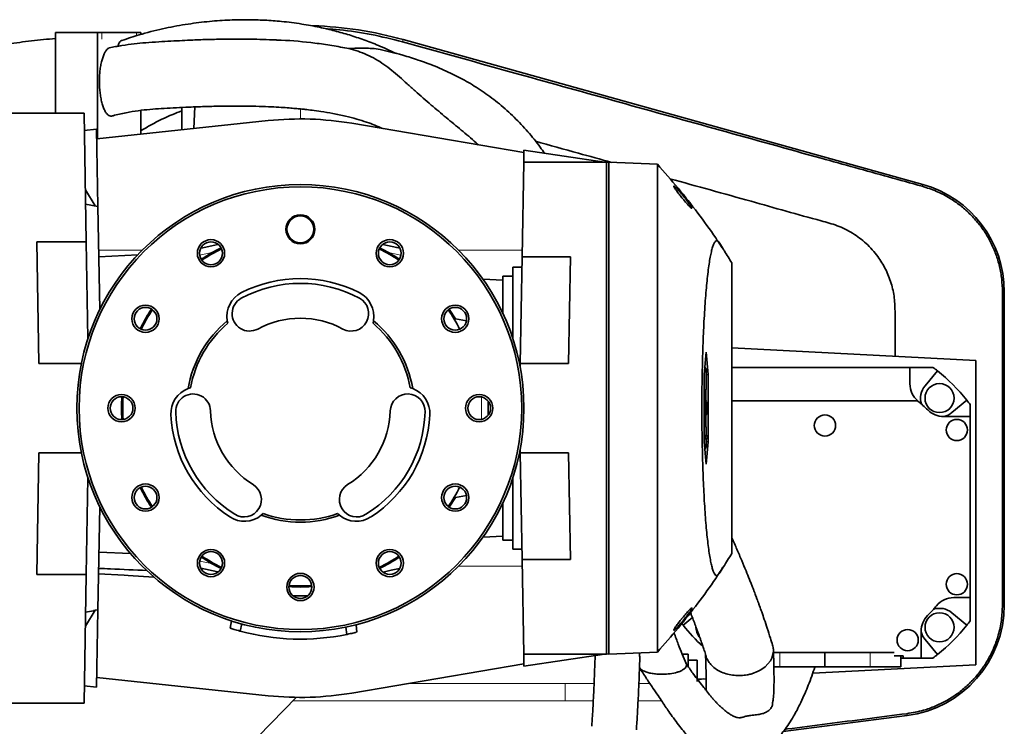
# Model space of a CAD drawing. Header units: millimetres. Extents: x 0 to 11920, y 0 to 8400.
# Tile 37 of 56: x 6968 to 7409, y 3755 to 4071. Entities that reach past the tile are written whole.
import ezdxf

# ---------------------------------------------------------------- set-up
doc = ezdxf.new("R2010")
doc.units = ezdxf.units.MM
doc.header["$LTSCALE"] = 20

msp = doc.modelspace()

# ---------------------------------------------------------------- linework, layer by layer
at = {"color": 7, "linetype": 'Continuous', "lineweight": 35}
for p, q in [((6984.17, 4065.37), (7002.96, 4065.37)), ((6984.17, 4029.37), (6984.17, 4065.37)), ((7005.01, 4065.37), (7002.96, 4065.37)), ((7002.96, 4017.9), (7002.96, 4065.37)), ((7005.01, 4065.37), (7020.4, 4065.37)), ((7022.46, 4065.37), (7020.4, 4065.37)), ((7022.46, 4065.37), (7022.46, 4064.55)), ((7372.18, 3997.46), (7139.73, 4062.24)), ((7022.46, 4030.56), (7022.46, 4019.96)), ((7040.79, 4031.9), (7040.79, 4021.89)), ((7046.06, 4022.45), (7046.57, 4032.13)), ((6959.79, 4029.37), (6996.99, 4029.37)), ((6996.99, 4029.37), (6997.99, 3971.75)), ((7079.37, 4025.97), (7002.69, 4017.87)), ((6997.12, 4021.63), (7002.61, 4022.13)), ((7002.61, 4022.13), (7003.22, 3987.65)), ((7193.79, 4011.68), (7116.83, 4024.78)), ((7172.45, 4015.9), (7173.3, 4015.17)), ((7193.71, 4007.37), (7193.8, 4012.71)), ((7193.8, 4012.71), (7229.79, 4007.37)), ((7192.97, 3965.06), (7193.71, 4007.37)), ((7230.79, 4007.37), (7193.71, 4007.37)), ((7230.79, 3787.37), (7230.79, 4007.37)), ((7231.79, 4007.34), (7230.79, 4007.28)), ((7253.5, 4006.58), (7231.79, 4007.34)), ((7231.79, 3787.41), (7231.79, 4007.34)), ((7002.05, 3987.86), (6997.59, 3995.1)), ((7003.22, 3987.65), (6997.7, 3988.62)), ((7003.22, 3987.65), (7004.02, 3941.43)), ((6975.84, 3971.75), (6997.99, 3971.75)), ((6976.79, 3917.37), (6975.84, 3971.75)), ((6998.75, 3928.47), (6997.99, 3971.75)), ((7056.93, 3970.58), (7049.34, 3968.95)), ((7021.07, 3966.01), (7003.61, 3965.1)), ((7192.97, 3965.06), (7192.14, 3917.37)), ((7214.62, 3965.06), (7192.97, 3965.06)), ((7214.62, 3965.06), (7213.79, 3917.37)), ((7192.89, 3960.37), (7188.79, 3960.37)), ((7188.79, 3928.6), (7188.79, 3960.37)), ((7286.79, 3962.37), (7286.79, 3832.37)), ((7188.79, 3956.37), (7184.29, 3956.37)), ((7184.29, 3939.91), (7184.29, 3956.37)), ((7184.29, 3954.56), (7175.5, 3955.02)), ((7408.69, 3809.33), (7408.69, 3949.4)), ((7163.13, 3937.28), (7160.38, 3941.71)), ((7061.29, 3935.37), (7061.06, 3936.48)), ((7126.53, 3936.48), (7126.3, 3935.37)), ((7163.13, 3937.28), (7168.08, 3936.41)), ((7275.3, 3922.37), (7274.43, 3912.37)), ((7276.17, 3912.37), (7275.3, 3922.37)), ((7286.79, 3924.34), (7395.95, 3918.62)), ((6995.81, 3917.37), (6976.79, 3917.37)), ((7192.11, 3915.63), (7192.14, 3917.37)), ((7192.14, 3917.37), (7213.79, 3917.37)), ((7274.88, 3915.19), (7274.78, 3916.37)), ((7395.95, 3918.62), (7395.95, 3782.62)), ((7274.43, 3912.37), (7274.43, 3882.37)), ((7275.37, 3915.01), (7274.68, 3915.26)), ((7275.26, 3915.01), (7274.68, 3915.21)), ((7275.37, 3915.01), (7275.26, 3915.01)), ((7275.26, 3915.01), (7275.26, 3905.74)), ((7275.37, 3905.74), (7275.37, 3915.01)), ((7275.37, 3912.25), (7276.17, 3912.37)), ((7276.17, 3882.37), (7276.17, 3912.37)), ((7286.79, 3915.62), (7366.45, 3915.62)), ((7366.45, 3915.62), (7366.45, 3908.24)), ((7376.79, 3915.62), (7366.45, 3915.62)), ((7378.83, 3914.04), (7373.21, 3907.34)), ((7043.56, 3906.17), (7044.64, 3906.52)), ((7142.95, 3906.52), (7144.03, 3906.17)), ((7275.26, 3905.74), (7274.43, 3905.45)), ((7275.37, 3905.74), (7274.43, 3905.38)), ((7275.14, 3900.64), (7275.14, 3905.65)), ((7275.26, 3905.74), (7275.37, 3905.74)), ((7177.79, 3900.54), (7177.79, 3894.21)), ((7274.95, 3900.05), (7274.43, 3900.24)), ((7274.83, 3900.05), (7274.43, 3900.19)), ((7274.83, 3900.05), (7274.95, 3900.05)), ((7274.83, 3895.58), (7274.83, 3900.05)), ((7274.95, 3900.05), (7274.95, 3896.38)), ((7275.23, 3899.53), (7274.95, 3899.61)), ((7275.48, 3900.51), (7275.5, 3900.47)), ((7369.99, 3900.62), (7286.79, 3900.62)), ((7385.18, 3895.37), (7391.88, 3900.99)), ((7393.45, 3893.62), (7393.45, 3898.95)), ((7177.89, 3897.07), (7177.79, 3897.07)), ((7177.89, 3894.59), (7177.79, 3894.59)), ((7274.83, 3895.58), (7274.43, 3895.46)), ((7275.31, 3894.75), (7274.43, 3894.38)), ((7274.56, 3894.18), (7274.56, 3894.43)), ((7275.31, 3894.75), (7274.83, 3895.58)), ((7275.16, 3897.72), (7274.95, 3897.72)), ((7274.95, 3896.38), (7275.23, 3895.87)), ((7275.14, 3889.09), (7275.14, 3894.41)), ((7275.72, 3897.43), (7275.26, 3897.43)), ((7275.32, 3895.76), (7275.31, 3894.75)), ((7275.57, 3895.74), (7275.32, 3895.82)), ((7275.59, 3894.59), (7275.57, 3895.74)), ((7275.37, 3889.01), (7274.43, 3889.36)), ((7381.52, 3893.62), (7393.45, 3893.62)), ((7393.45, 3893.62), (7393.45, 3812.62)), ((7275.26, 3889.01), (7274.43, 3889.3)), ((7275.26, 3885.01), (7274.43, 3885.3)), ((7274.91, 3885.01), (7274.43, 3885.18)), ((7274.91, 3885.01), (7274.91, 3883.74)), ((7275.26, 3885.01), (7274.91, 3885.01)), ((7275.26, 3889.01), (7275.26, 3885.01)), ((7275.37, 3889.01), (7275.26, 3889.01)), ((7275.37, 3885.01), (7275.37, 3889.01)), ((7275.72, 3885.01), (7275.37, 3885.14)), ((7275.72, 3885.01), (7275.37, 3885.01)), ((7275.72, 3883.74), (7275.72, 3885.01)), ((7274.91, 3883.74), (7274.43, 3883.57)), ((7275.26, 3883.74), (7274.43, 3883.45)), ((7274.43, 3882.37), (7275.3, 3872.37)), ((7274.91, 3883.74), (7275.26, 3883.74)), ((7275.26, 3883.74), (7275.26, 3879.74)), ((7275.3, 3872.37), (7276.17, 3882.37)), ((7275.37, 3883.74), (7275.72, 3883.74)), ((7275.37, 3879.74), (7275.37, 3883.74)), ((7275.72, 3883.74), (7275.37, 3883.61)), ((7275.37, 3882.49), (7276.17, 3882.37)), ((6975.84, 3823), (6976.79, 3877.37)), ((6976.79, 3877.37), (6995.81, 3877.37)), ((7192.14, 3877.37), (7192.11, 3879.11)), ((7213.79, 3877.37), (7192.14, 3877.37)), ((7192.97, 3829.68), (7192.14, 3877.37)), ((7213.79, 3877.37), (7214.62, 3829.68)), ((7275.26, 3879.74), (7274.68, 3879.53)), ((7275.37, 3879.74), (7274.68, 3879.48)), ((7274.78, 3878.37), (7274.88, 3879.55)), ((7275.26, 3879.74), (7275.37, 3879.74)), ((6997.99, 3823), (6998.75, 3866.28)), ((7188.79, 3834.37), (7188.79, 3866.15)), ((7160.38, 3853.04), (7163.13, 3857.46)), ((7168.08, 3858.34), (7163.13, 3857.46)), ((7184.29, 3838.37), (7184.29, 3854.83)), ((7004.02, 3853.31), (7003.22, 3807.18)), ((7077.14, 3850.23), (7076.29, 3849.47)), ((7111.29, 3849.47), (7110.44, 3850.23)), ((7175.5, 3839.73), (7184.29, 3840.19)), ((7184.29, 3838.37), (7188.79, 3838.37)), ((7003.67, 3832.99), (7017.86, 3832.41)), ((7188.79, 3834.37), (7192.89, 3834.37)), ((7192.97, 3829.68), (7214.62, 3829.68)), ((7193.71, 3787.37), (7192.97, 3829.68)), ((7049.23, 3825.82), (7056.9, 3824.17)), ((6997.99, 3823), (6975.84, 3823)), ((6997.99, 3823), (6996.99, 3765.37)), ((7016.79, 3822.45), (7016.79, 3822.51)), ((7016.79, 3822.45), (7028.24, 3821.85)), ((7096.95, 3813.37), (7090.63, 3813.37)), ((7393.45, 3812.62), (7386.08, 3812.62)), ((7393.45, 3802.28), (7393.45, 3812.62)), ((7001.97, 3806.96), (6997.59, 3799.84)), ((6997.7, 3806.12), (7001.29, 3806.75)), ((7001.29, 3806.81), (7001.29, 3806.75)), ((7003.22, 3807.18), (7002.09, 3806.98)), ((7003.22, 3807.18), (7002.61, 3772.61)), ((7391.88, 3800.24), (7385.18, 3805.86)), ((7063.03, 3802.22), (7062.4, 3798.95)), ((7269.15, 3803.7), (7265.02, 3800.24)), ((7066.9, 3797.63), (7067.53, 3800.88)), ((7114.54, 3796.17), (7114.1, 3799.46)), ((7119.11, 3797.2), (7118.67, 3800.51)), ((7371.45, 3797.55), (7371.45, 3785.62)), ((7373.21, 3793.89), (7378.83, 3787.19)), ((7253.5, 3788.16), (7231.79, 3787.41)), ((7304.62, 3785.49), (7305.38, 3788.7)), ((7308.23, 3788.12), (7305.34, 3788.12)), ((7328.45, 3788.12), (7308.23, 3788.12)), ((7328.45, 3781.62), (7328.45, 3788.12)), ((7348.67, 3788.12), (7328.45, 3788.12)), ((7359.47, 3788.12), (7348.67, 3788.12)), ((7230.79, 3787.37), (7193.71, 3787.37)), ((7193.8, 3782.03), (7193.71, 3787.37)), ((7229.79, 3787.37), (7193.8, 3782.03)), ((7231.79, 3787.41), (7230.79, 3787.47)), ((7264.64, 3787.37), (7267.29, 3787.37)), ((7267.29, 3781.8), (7267.29, 3787.37)), ((7271.29, 3784.62), (7267.29, 3784.62)), ((7271.29, 3784.62), (7271.29, 3775.12)), ((7301.71, 3781.71), (7304.03, 3784.39)), ((7304.03, 3784.39), (7304.62, 3785.49)), ((7359.47, 3786.62), (7363.49, 3786.62)), ((7362.45, 3781.62), (7362.45, 3786.62)), ((7363.49, 3785.62), (7362.45, 3785.62)), ((7363.47, 3786.41), (7363.47, 3786.62)), ((7363.47, 3786.41), (7363.49, 3785.62)), ((7363.49, 3785.62), (7363.49, 3786.62)), ((7371.45, 3785.62), (7363.49, 3785.62)), ((7371.45, 3785.62), (7376.79, 3785.62)), ((7116.83, 3769.96), (7193.79, 3783.06)), ((7295.72, 3778.57), (7298.6, 3779.68)), ((7298.6, 3779.68), (7299.75, 3780.31)), ((7299.75, 3780.31), (7301.71, 3781.71)), ((7308.23, 3781.62), (7305.52, 3781.62)), ((7328.45, 3781.62), (7308.23, 3781.62)), ((7395.95, 3782.62), (7322.97, 3778.79)), ((7348.67, 3781.62), (7328.45, 3781.62)), ((7362.45, 3781.62), (7348.67, 3781.62)), ((7002.69, 3776.88), (7079.37, 3768.77)), ((7275.31, 3776.29), (7271.29, 3776.08)), ((7274.31, 3776.24), (7271.29, 3775.85)), ((7002.61, 3772.61), (6997.12, 3773.11)), ((7091.99, 3768.03), (6965.29, 3638.38)), ((6959.79, 3765.37), (6996.99, 3765.37)), ((7309.73, 3752.69), (7365.18, 3759.85))]:
    msp.add_line(p, q, dxfattribs=at)
at = {"color": 8, "linetype": 'Continuous', "lineweight": 18}
for p, q in [((7005.01, 4065.37), (7005.01, 4062.37)), ((7020.4, 4063.94), (7020.4, 4065.37)), ((7139.73, 4062.24), (7139.46, 4061.25)), ((7093.79, 4026.73), (7093.79, 4031.22)), ((7372.18, 3997.46), (7371.95, 3996.62)), ((7023.08, 3968.08), (7003.56, 3968.08)), ((7054.8, 3967.09), (7048.84, 3965.81)), ((7193.03, 3968.08), (7164.5, 3968.08)), ((7408.69, 3949.4), (7407.86, 3949.4)), ((7174.79, 3902.37), (7174.79, 3892.37)), ((7048.86, 3828.93), (7054.76, 3827.67)), ((7193.03, 3826.66), (7164.5, 3826.66)), ((7408.69, 3809.33), (7407.87, 3809.33)), ((7308.23, 3781.62), (7308.23, 3788.12)), ((7348.67, 3781.62), (7348.67, 3788.12)), ((7363.49, 3786.41), (7363.47, 3786.41)), ((7141.79, 3774.21), (7212.29, 3774.21)), ((7212.29, 3774.21), (7225.18, 3774.21)), ((7245.21, 3774.21), (7250.13, 3774.21)), ((7212.29, 3766.53), (7090.52, 3766.53)), ((7212.29, 3766.53), (7224.82, 3766.53)), ((7244.85, 3766.53), (7255.3, 3766.53)), ((7365.18, 3759.85), (7365.07, 3760.71))]:
    msp.add_line(p, q, dxfattribs=at)
at = {"color": 7, "linetype": 'Continuous', "lineweight": 35, "flags": 128}
for points in [[(7138.31, 3968.9), (7136.92, 3969.19), (7130.64, 3970.54)], [(7275.48, 3900.51), (7274.98, 3900.7), (7274.48, 3900.88)], [(7138.16, 3825.65), (7134.47, 3824.86), (7130.75, 3824.06)], [(7016.79, 3822.51), (7015.03, 3822.61), (7003.5, 3823.21)], [(7088.73, 3818.03), (7093.79, 3817.87), (7098.85, 3818.03)]]:
    msp.add_lwpolyline(points, dxfattribs=at)
at = {"color": 8, "linetype": 'Continuous', "lineweight": 18, "flags": 128}
msp.add_lwpolyline([(7138.77, 3965.76), (7135.1, 3966.55), (7133.23, 3966.95)], dxfattribs=at)
at = {"color": 7, "linetype": 'Continuous', "lineweight": 35}
for centre, radius in [((7093.79, 3897.37), 100), ((7093.79, 3897.37), 99), ((7093.79, 3977.37), 6.5), ((7093.79, 3977.37), 6), ((7053.79, 3966.65), 6.1), ((7053.79, 3966.65), 5.1), ((7133.79, 3966.65), 6.1), ((7133.79, 3966.65), 5.1), ((7024.51, 3937.37), 6.1), ((7024.51, 3937.37), 5.1), ((7163.07, 3937.37), 6.1), ((7163.07, 3937.37), 5.1), ((7379.72, 3901.88), 6.5), ((7013.79, 3897.37), 6.1), ((7173.79, 3897.37), 6.1), ((7013.79, 3897.37), 5.1), ((7173.79, 3897.37), 5.1), ((7328.45, 3889.62), 4.75), ((7387.45, 3887.62), 4.75), ((7024.51, 3857.37), 6.1), ((7163.07, 3857.37), 6.1), ((7024.51, 3857.37), 5.1), ((7163.07, 3857.37), 5.1), ((7053.79, 3828.09), 6.1), ((7053.79, 3828.09), 5.1), ((7133.79, 3828.09), 6.1), ((7133.79, 3828.09), 5.1), ((7093.79, 3817.37), 6.1), ((7387.45, 3818.62), 4.75), ((7093.79, 3817.37), 5.1), ((7379.72, 3799.35), 6.5), ((7365.45, 3793.62), 4.75)]:
    msp.add_circle(centre, radius, dxfattribs=at)
for centre, radius, start, end in [((7093.79, 3897.37), 171.15, 74.4296, 88.0839), ((7358.79, 3949.4), 49.9, 0, 74.4296), ((7093.79, 3897.37), 80, 116.3468, 123.6532), ((7093.79, 3897.37), 79.5, 116.3229, 123.647), ((7093.79, 3897.37), 79.5, 56.353, 63.6771), ((7093.79, 3897.37), 80, 56.3468, 63.6532), ((7093.79, 3897.37), 55.81, 61.7211, 118.2789), ((7093.79, 3897.37), 58, 63, 117), ((7072.91, 3938.36), 12, 117, 189.0084), ((7114.67, 3938.36), 12, 350.9916, 63), ((7071.05, 3939.65), 7.8, 118.2789, 298.2789), ((7116.54, 3939.65), 7.8, 241.7211, 61.7211), ((7093.79, 3897.37), 80, 146.3468, 153.6532), ((7093.79, 3897.37), 79.5, 146.353, 153.647), ((7093.79, 3897.37), 79.5, 26.353, 33.6484), ((7093.79, 3897.37), 51, 129.9317, 170.0683), ((7093.79, 3897.37), 50, 130.548, 169.452), ((7093.79, 3897.37), 40.21, 61.7211, 118.2789), ((7093.79, 3897.37), 50, 10.548, 49.452), ((7093.79, 3897.37), 51, 9.9317, 50.0683), ((7328.45, 3850.62), 81, 51.5431, 53.3665), ((7328.45, 3850.62), 81, 38.4569, 51.5431), ((7376.45, 3908.24), 10, 180, 229.7127), ((7379.72, 3901.88), 8.5, 140, 198.5515), ((7047.85, 3894.96), 12, 110.9916, 183), ((7045.8, 3895.93), 7.8, 1.7211, 181.7211), ((7141.78, 3895.93), 7.8, 358.2789, 178.2789), ((7139.73, 3894.96), 12, 357, 69.0084), ((7093.79, 3897.37), 80, 176.3468, 183.6532), ((7093.79, 3897.37), 79.5, 176.353, 183.647), ((7376.45, 3908.24), 10, 229.7127, 230.2082), ((7328.45, 3850.62), 65, 44.9643, 50.2082), ((7328.45, 3850.62), 81, 36.6335, 38.4569), ((7093.79, 3897.37), 58, 183, 237), ((7093.79, 3897.37), 55.81, 181.7211, 238.2789), ((7093.79, 3897.37), 40.21, 181.7211, 238.2789), ((7093.79, 3897.37), 40.21, 301.7211, 358.2789), ((7093.79, 3897.37), 55.81, 301.7211, 358.2789), ((7093.79, 3897.37), 58, 303, 357), ((7381.52, 3903.62), 10, 224.9643, 270), ((7379.72, 3901.88), 8.5, 283.4972, 310), ((7068.55, 3856.53), 7.8, 238.2789, 58.2789), ((7119.03, 3856.53), 7.8, 121.7211, 301.7211), ((7093.79, 3897.37), 80, 206.3468, 213.6532), ((7093.79, 3897.37), 79.5, 206.353, 213.647), ((7093.79, 3897.37), 79.5, 326.3516, 333.647), ((7093.79, 3897.37), 50, 250.548, 289.452), ((7068.74, 3858.79), 12, 237, 309.0084), ((7093.79, 3897.37), 51, 249.9317, 290.0683), ((7118.84, 3858.79), 12, 230.9916, 303), ((7093.79, 3897.37), 80, 236.3468, 243.6532), ((7093.79, 3897.37), 79.5, 236.353, 243.647), ((7093.79, 3897.37), 79.5, 296.353, 303.647), ((7093.79, 3897.37), 80, 296.3468, 303.6532), ((7093.79, 3897.37), 80, 266.3468, 273.6532), ((7386.08, 3802.62), 10, 90, 140.2082), ((7358.79, 3809.33), 49.9, 277.3571, 0), ((7328.45, 3850.62), 65, 314.9643, 320.2082), ((7379.72, 3799.35), 8.5, 50, 108.5515), ((7381.45, 3797.55), 10, 134.9643, 180), ((7328.45, 3850.62), 81, 321.5431, 323.3665), ((7093.79, 3897.57), 103.5, 254.938, 281.562), ((7328.45, 3850.62), 81, 217.693, 218.4569), ((7328.45, 3850.62), 81, 218.4569, 227.5477), ((7277.19, 3799.35), 6.5, 178.9601, 220.22), ((7379.72, 3799.35), 8.5, 193.4972, 220), ((7328.45, 3850.62), 81, 308.4569, 321.5431), ((7328.45, 3850.62), 81, 306.6335, 308.4569)]:
    msp.add_arc(centre, radius, start, end, dxfattribs=at)
for centre, start_param, end_param in [((7093.79, 3888.94), 6.114864, 6.388264), ((7093.79, 3905.8), 3.036514, 3.309914)]:
    msp.add_ellipse(centre, major_axis=(0, 137.79), ratio=0.998128, start_param=start_param, end_param=end_param, dxfattribs=at)
for points, knots in [([(7136.23, 4056.17), (7133.72, 4057.34), (7129.11, 4059.51), (7122.23, 4062.16), (7115.73, 4064.33), (7109.1, 4066.21), (7101.99, 4067.88), (7094.03, 4069.33), (7085.86, 4070.36), (7077.67, 4070.97), (7069.6, 4071.19), (7060.96, 4071), (7051.78, 4070.31), (7042.09, 4069.04), (7031.96, 4067.09), (7022.48, 4064.73), (7016.52, 4062.71), (7013.97, 4061.84)], [0, 0, 0, 0, 0.064989, 0.119515, 0.17328, 0.226318, 0.282044, 0.345861, 0.417902, 0.477384, 0.541573, 0.610497, 0.684181, 0.762642, 0.845891, 0.93393, 1, 1, 1, 1]), ([(7105.25, 4067.06), (7107.29, 4066.92), (7114.07, 4066.44), (7125.56, 4064.74), (7134.81, 4062.42), (7139.46, 4061.25)], [0, 0, 0, 0, 0.176519, 0.5868, 1, 1, 1, 1]), ([(6984.17, 4062.73), (6980.6, 4062.41), (6973.48, 4061.76), (6963.24, 4060.31), (6953.69, 4058.69), (6945.16, 4057.01), (6937.71, 4055.37), (6931.46, 4053.89), (6926.37, 4052.62), (6922.29, 4051.55), (6918.93, 4050.64), (6916.19, 4049.88), (6913.92, 4049.23), (6911.71, 4048.6), (6909.03, 4047.81), (6905.59, 4046.77), (6901.34, 4045.45), (6896.35, 4043.85), (6890.77, 4041.99), (6883.42, 4039.44), (6874.75, 4036.27), (6865.08, 4032.5), (6856.01, 4028.76), (6847.54, 4025.08), (6838.14, 4020.81), (6827.31, 4015.61), (6814.6, 4009.08), (6804.02, 4003.24), (6795.91, 3998.52), (6790.77, 3995.43), (6786.21, 3992.61), (6782.37, 3990.17), (6779.23, 3988.15), (6776.82, 3986.56), (6774.94, 3985.31), (6773.18, 3984.12), (6771.11, 3982.71), (6768.5, 3980.9), (6765.35, 3978.69), (6761.68, 3976.05), (6757.56, 3973), (6750.06, 3967.29), (6739.74, 3958.92), (6727.62, 3948.01), (6716.86, 3937.28), (6707.2, 3926.6), (6698.12, 3915.33), (6689.56, 3903.2), (6682.13, 3890.88), (6675.87, 3878.52), (6670.71, 3866.34), (6666.34, 3853.68), (6662.8, 3840.67), (6660.08, 3827.35), (6658.27, 3814.51), (6657.19, 3802.2), (6656.7, 3790.51), (6656.71, 3779.04), (6657.09, 3769.36), (6657.61, 3761.6), (6658.14, 3755.6), (6658.72, 3749.99), (6659.35, 3744.78), (6659.91, 3740.68), (6660.33, 3737.79), (6660.57, 3736.18), (6660.77, 3734.9), (6661.01, 3733.37), (6661.38, 3731.06), (6661.94, 3727.78), (6662.7, 3723.55), (6663.69, 3718.36), (6664.96, 3712.18), (6666.54, 3705), (6668.48, 3696.83), (6670.81, 3687.72), (6673.54, 3677.7), (6676.69, 3666.86), (6680.27, 3655.27), (6683.53, 3645.16), (6685.67, 3638.93), (6686.41, 3636.77)], [0, 0, 0, 0, 0.0175188, 0.034997, 0.0510287, 0.0654674, 0.0781859, 0.0890758, 0.0975704, 0.1044803, 0.1103072, 0.1150667, 0.1187415, 0.1221589, 0.1266144, 0.1327462, 0.1401867, 0.1489582, 0.1590835, 0.1697245, 0.1880515, 0.2054585, 0.2218917, 0.237308, 0.2518579, 0.2737058, 0.2976162, 0.3235444, 0.334268, 0.3445784, 0.3535215, 0.3610953, 0.3673042, 0.3721528, 0.375516, 0.3785745, 0.3827431, 0.3880327, 0.3944375, 0.4019498, 0.4105597, 0.4199615, 0.4488558, 0.4764789, 0.5004828, 0.5235548, 0.546894, 0.5708356, 0.5952763, 0.6159368, 0.6368403, 0.6578765, 0.6789346, 0.7000578, 0.7213024, 0.7392786, 0.7573969, 0.7754856, 0.792324, 0.8021618, 0.8114269, 0.8201208, 0.8282439, 0.8356517, 0.8392328, 0.8417226, 0.8431565, 0.8452294, 0.8488698, 0.8539717, 0.8605878, 0.868719, 0.8783654, 0.8897423, 0.902683, 0.9171771, 0.9332062, 0.9507416, 0.9693892, 0.989393, 1, 1, 1, 1]), ([(7083.13, 4062.07), (7081.06, 4062.15), (7077.22, 4062.31), (7071.45, 4062.41), (7065.66, 4062.45), (7059.39, 4062.42), (7052.73, 4062.31), (7046.55, 4062.09), (7040.83, 4061.81), (7035.74, 4061.54), (7030.28, 4061.23), (7024.78, 4060.88), (7019.28, 4060.35), (7013.82, 4059.62), (7010.16, 4058.9), (7008.27, 4058.53)], [0, 0, 0, 0, 0.082129, 0.151874, 0.228718, 0.312514, 0.402577, 0.498344, 0.561015, 0.627128, 0.69793, 0.774995, 0.843311, 0.918993, 1, 1, 1, 1]), ([(7013.96, 4061.85), (7013.91, 4061.85), (7013.48, 4061.87), (7012.79, 4061.02), (7012.31, 4059.78), (7012.1, 4059.24)], [0, 0, 0, 0, 0.082309, 0.601163, 1, 1, 1, 1]), ([(7083.13, 4062.05), (7083.84, 4062.02), (7089.55, 4061.83), (7097.83, 4061.03), (7107.91, 4059.65), (7112.96, 4058.68), (7115.48, 4058.19)], [0, 0, 0, 0, 0.065627, 0.531088, 0.765278, 1, 1, 1, 1]), ([(7139.46, 4061.25), (7156.75, 4056.43), (7189.09, 4047.42), (7236.49, 4034.24), (7281.65, 4021.69), (7316.76, 4011.94), (7341.86, 4004.96), (7356.92, 4000.78), (7366.94, 3998), (7371.95, 3996.62)], [0, 0, 0, 0, 0.223083, 0.417274, 0.611481, 0.805723, 0.870497, 0.93527, 1, 1, 1, 1]), ([(7008.28, 4058.5), (7008.22, 4058.49), (7007.89, 4058.41), (7007.28, 4057.87), (7006.51, 4056.87), (7005.8, 4055.46), (7005.18, 4053.74), (7004.67, 4051.71), (7004.27, 4049.47), (7004, 4047.03), (7003.87, 4044.49), (7003.89, 4041.88), (7004.06, 4039.32), (7004.37, 4036.84), (7004.82, 4034.56), (7005.4, 4032.51), (7006.08, 4030.79), (7006.86, 4029.43), (7007.69, 4028.5), (7008.56, 4028.03), (7009.25, 4027.92), (7009.64, 4028.12), (7009.73, 4028.17)], [0, 0, 0, 0, 0.010377, 0.061885, 0.114882, 0.166507, 0.219598, 0.271789, 0.325447, 0.378468, 0.432978, 0.486893, 0.542332, 0.596944, 0.653127, 0.707929, 0.76435, 0.818597, 0.874488, 0.927502, 0.982136, 1, 1, 1, 1]), ([(7115.48, 4058.19), (7117.81, 4058.33), (7121.32, 4058.55), (7125.95, 4058.28), (7128.7, 4058.02), (7130.22, 4057.55), (7130.62, 4057.43)], [0, 0, 0, 0, 0.4516282, 0.6830595, 0.9164981, 1, 1, 1, 1]), ([(7115.48, 4058.19), (7116.86, 4057.82), (7119.62, 4057.07), (7123.6, 4055.52), (7127.46, 4053.57), (7131.13, 4051.21), (7134.65, 4048.51), (7138.1, 4045.57), (7141.58, 4042.46), (7146.28, 4038.2), (7152.08, 4033.1), (7159.03, 4027.35), (7165.76, 4021.78), (7170.27, 4018.01), (7172.45, 4016), (7172.5, 4015.95)], [0, 0, 0, 0, 0.0627, 0.125813, 0.190342, 0.255455, 0.318176, 0.381404, 0.445965, 0.510936, 0.640326, 0.758994, 0.877935, 0.997325, 1, 1, 1, 1]), ([(7202.98, 4011.35), (7202.36, 4012.28), (7200.08, 4015.66), (7195.58, 4021.08), (7189.52, 4027.58), (7182.96, 4033.48), (7176.08, 4038.66), (7169.06, 4043.09), (7161.75, 4046.98), (7154.25, 4050.32), (7146.81, 4053.08), (7141.25, 4054.8), (7137.55, 4055.82), (7135.35, 4056.4), (7133.06, 4056.97), (7131.45, 4057.33), (7130.65, 4057.52)], [0, 0, 0, 0, 0.037728, 0.137099, 0.237195, 0.337717, 0.435307, 0.529285, 0.619954, 0.717763, 0.810167, 0.892828, 0.918398, 0.942816, 0.971379, 1, 1, 1, 1]), ([(7009.75, 4028.11), (7009.83, 4028.14), (7011.78, 4028.72), (7015.62, 4029.53), (7021.14, 4030.47), (7026.45, 4031.03), (7031.72, 4031.39), (7036.98, 4031.72), (7042.72, 4032), (7049.11, 4032.23), (7055.85, 4032.42), (7062.5, 4032.53), (7069, 4032.53), (7075.1, 4032.4), (7080.46, 4032.18), (7084.91, 4031.93), (7088.51, 4031.68), (7091.41, 4031.44), (7093.81, 4031.22), (7096.27, 4030.96), (7099.32, 4030.61), (7103.44, 4030.04), (7108.44, 4029.2), (7113.78, 4028.07), (7118.83, 4026.76), (7123.22, 4025.39), (7127.09, 4024), (7129.46, 4022.95), (7130.59, 4022.44)], [0, 0, 0, 0, 0.002281, 0.053514, 0.099395, 0.142476, 0.186095, 0.232857, 0.281071, 0.33598, 0.38993, 0.4434, 0.496274, 0.547379, 0.591167, 0.626174, 0.654993, 0.678188, 0.696207, 0.713114, 0.73794, 0.770244, 0.813076, 0.859796, 0.901433, 0.937965, 0.97017, 1, 1, 1, 1]), ([(7022.46, 4021.48), (7023.98, 4022.38), (7028.58, 4025.07), (7034.72, 4028.03), (7039.42, 4029.83), (7040.79, 4030.35)], [0, 0, 0, 0, 0.260655, 0.783489, 1, 1, 1, 1]), ([(7198.93, 4016.78), (7205.35, 4014.99), (7216.7, 4011.83), (7228.05, 4008.67), (7232.98, 4007.3)], [0, 0, 0, 0, 0.565429, 1, 1, 1, 1]), ([(7282.42, 3969.12), (7281.49, 3970.59), (7278.06, 3975.94), (7271.49, 3984.85), (7262.8, 3995.92), (7256.61, 4003.01), (7253.49, 4006.57)], [0, 0, 0, 0, 0.108782, 0.396355, 0.696311, 1, 1, 1, 1]), ([(7253.5, 3788.16), (7253.5, 3788.25), (7253.5, 3788.42), (7253.51, 3789.82), (7253.52, 3792.08), (7253.52, 3795.17), (7253.53, 3798.93), (7253.54, 3803.26), (7253.54, 3808.31), (7253.55, 3814), (7253.56, 3820.22), (7253.56, 3826.99), (7253.57, 3834.32), (7253.57, 3842.11), (7253.58, 3850.22), (7253.58, 3858.65), (7253.58, 3867.44), (7253.59, 3876.45), (7253.59, 3885.53), (7253.59, 3894.68), (7253.59, 3903.94), (7253.59, 3913.16), (7253.59, 3922.17), (7253.58, 3931.01), (7253.58, 3939.7), (7253.58, 3948.08), (7253.57, 3956.02), (7253.57, 3963.55), (7253.56, 3970.68), (7253.56, 3977.28), (7253.55, 3983.25), (7253.54, 3988.63), (7253.54, 3993.4), (7253.53, 3997.48), (7253.52, 4000.81), (7253.52, 4003.42), (7253.51, 4005.28), (7253.5, 4006.39), (7253.5, 4006.52), (7253.5, 4006.58)], [0, 0, 0, 0, 0.028708, 0.057415, 0.087114, 0.116813, 0.143274, 0.169735, 0.196965, 0.224195, 0.250657, 0.27712, 0.304351, 0.331582, 0.358046, 0.384509, 0.411742, 0.438975, 0.465438, 0.491901, 0.519133, 0.546365, 0.572828, 0.599291, 0.626523, 0.653755, 0.680218, 0.706681, 0.733914, 0.761146, 0.787609, 0.814072, 0.841305, 0.868537, 0.895, 0.921462, 0.948694, 0.975926, 1, 1, 1, 1]), ([(7259.12, 4000.01), (7271.22, 3996.65), (7293.77, 3990.4), (7317.48, 3983.66), (7330.37, 3980.19), (7333.99, 3979.05), (7337.49, 3977.52), (7340.84, 3975.67), (7343.98, 3973.52), (7346.92, 3971.06), (7349.66, 3968.29), (7352.7, 3964.53), (7355.74, 3959.55), (7358.23, 3953.29), (7359.43, 3947.77), (7359.78, 3943.29), (7359.82, 3934.56), (7359.8, 3926.97), (7359.79, 3920.51)], [0, 0, 0, 0, 0.2559617, 0.4772192, 0.5028343, 0.5284223, 0.5544889, 0.5805555, 0.6062889, 0.6320226, 0.6587423, 0.6854618, 0.7305729, 0.7769917, 0.8220801, 0.8452449, 0.8684333, 1, 1, 1, 1]), ([(7264.1, 3991.91), (7264.61, 3991.29), (7265.71, 3989.94), (7267.17, 3988.31), (7268.21, 3987.25), (7268.8, 3986.78), (7269, 3986.77), (7268.85, 3987.18), (7268.44, 3987.88), (7267.68, 3988.98), (7266.55, 3990.5), (7265.06, 3992.38), (7263.54, 3994.19), (7262.23, 3995.63), (7261.38, 3996.47), (7260.91, 3996.81), (7260.79, 3996.71), (7261, 3996.23), (7261.48, 3995.45), (7262.3, 3994.26), (7263.23, 3993.01), (7263.91, 3992.16), (7264.1, 3991.91)], [0, 0, 0, 0, 0.06759, 0.144948, 0.197423, 0.240024, 0.282867, 0.320191, 0.35693, 0.398241, 0.459955, 0.522655, 0.597184, 0.660449, 0.709909, 0.750762, 0.791794, 0.828721, 0.866295, 0.9092, 0.973307, 1, 1, 1, 1]), ([(7371.95, 3996.62), (7374.11, 3995.93), (7378.42, 3994.54), (7384.08, 3991.56), (7388.96, 3988.2), (7393.1, 3984.59), (7396.83, 3980.55), (7400.07, 3976.11), (7402.8, 3971.32), (7405.02, 3966.2), (7406.63, 3960.77), (7407.66, 3955.13), (7407.79, 3951.31), (7407.86, 3949.4)], [0, 0, 0, 0, 0.106905, 0.213811, 0.299755, 0.385972, 0.471917, 0.558068, 0.644494, 0.730645, 0.820327, 0.910318, 1, 1, 1, 1]), ([(7264.72, 3993.37), (7265.23, 3992.74), (7266.21, 3991.52), (7267.45, 3989.97), (7268.27, 3988.92), (7268.72, 3988.34), (7268.75, 3988.3), (7268.76, 3988.29)], [0, 0, 0, 0, 0.2678282, 0.5132204, 0.7069297, 0.8685966, 1, 1, 1, 1]), ([(7286.79, 3962.37), (7285.68, 3964.11), (7284.28, 3966.29), (7282.61, 3969.09), (7281.78, 3970.6), (7280.94, 3971.8), (7280.19, 3972.37), (7279.54, 3972.2), (7278.99, 3971.5), (7278.43, 3970.27), (7277.89, 3968.5), (7277.37, 3966.23), (7276.86, 3963.47), (7276.37, 3960.19), (7275.91, 3956.45), (7275.49, 3952.33), (7275.1, 3947.82), (7274.74, 3942.9), (7274.41, 3937.65), (7274.14, 3932.19), (7273.9, 3926.5), (7273.71, 3920.54), (7273.56, 3914.43), (7273.45, 3908.26), (7273.4, 3902.03), (7273.39, 3895.71), (7273.42, 3889.4), (7273.5, 3883.22), (7273.63, 3877.14), (7273.8, 3871.15), (7274.02, 3865.34), (7274.27, 3859.83), (7274.56, 3854.57), (7274.9, 3849.57), (7275.27, 3844.9), (7275.67, 3840.65), (7276.1, 3836.78), (7276.56, 3833.3), (7277.05, 3830.26), (7277.55, 3827.71), (7278.07, 3825.63), (7278.62, 3824.05), (7279.19, 3822.92), (7279.8, 3822.44), (7280.43, 3822.61), (7281.49, 3823.94), (7283.6, 3827.33), (7285.52, 3830.36), (7286.79, 3832.37)], [0, 0, 0, 0, 0.098316, 0.122934, 0.147572, 0.172166, 0.196726, 0.212835, 0.228945, 0.245519, 0.262093, 0.278204, 0.294314, 0.3109, 0.327486, 0.343481, 0.359475, 0.375945, 0.392415, 0.408239, 0.424063, 0.440352, 0.456642, 0.472372, 0.488103, 0.504293, 0.520483, 0.536176, 0.551868, 0.568018, 0.584167, 0.599847, 0.615527, 0.63166, 0.647793, 0.663536, 0.67928, 0.695469, 0.711659, 0.727621, 0.743583, 0.759996, 0.776409, 0.794712, 0.813065, 0.8314, 0.887539, 1, 1, 1, 1]), ([(7407.86, 3949.4), (7407.86, 3940.42), (7407.85, 3912.59), (7407.86, 3875.33), (7407.86, 3837.62), (7407.87, 3818.76), (7407.87, 3809.33)], [0, 0, 0, 0, 0.192227, 0.596099, 0.798048, 1, 1, 1, 1]), ([(7275.5, 3900.51), (7275.34, 3900.57), (7275, 3900.69), (7274.67, 3900.81), (7274.5, 3900.87)], [0, 0, 0, 0, 0.5, 1, 1, 1, 1]), ([(7275.16, 3897.72), (7275.16, 3898.04), (7275.17, 3898.66), (7275.2, 3899.24), (7275.23, 3899.49), (7275.23, 3899.53)], [0, 0, 0, 0, 0.466679, 0.904906, 1, 1, 1, 1]), ([(7275.23, 3899.53), (7275.26, 3899.79), (7275.32, 3900.29), (7275.41, 3900.49), (7275.46, 3900.51), (7275.48, 3900.51)], [0, 0, 0, 0, 0.415709, 0.827215, 1, 1, 1, 1]), ([(7275.46, 3899.2), (7275.44, 3899.19), (7275.4, 3899.17), (7275.34, 3898.95), (7275.29, 3898.52), (7275.26, 3897.98), (7275.26, 3897.57), (7275.26, 3897.36)], [0, 0, 0, 0, 0.187055, 0.44251, 0.629393, 0.817001, 1, 1, 1, 1]), ([(7275.72, 3897.43), (7275.71, 3897.63), (7275.71, 3898.01), (7275.68, 3898.52), (7275.63, 3898.95), (7275.56, 3899.19), (7275.51, 3899.21), (7275.48, 3899.22)], [0, 0, 0, 0, 0.1643917, 0.3155494, 0.5063788, 0.7531818, 1, 1, 1, 1]), ([(7275.63, 3900.18), (7275.67, 3899.99), (7275.73, 3899.68), (7275.79, 3898.94), (7275.81, 3898.2), (7275.81, 3897.7), (7275.82, 3897.47)], [0, 0, 0, 0, 0.360309, 0.585742, 0.811639, 1, 1, 1, 1]), ([(7275.59, 3894.59), (7275.42, 3894.52), (7275.08, 3894.38), (7274.73, 3894.24), (7274.56, 3894.18)], [0, 0, 0, 0, 0.499984, 1, 1, 1, 1]), ([(7275.23, 3895.87), (7275.22, 3896.07), (7275.2, 3896.36), (7275.18, 3896.75), (7275.17, 3897.13), (7275.16, 3897.47), (7275.16, 3897.69), (7275.16, 3897.72)], [0, 0, 0, 0, 0.336468, 0.504707, 0.673364, 0.955451, 1, 1, 1, 1]), ([(7275.26, 3897.36), (7275.26, 3897.12), (7275.27, 3896.63), (7275.29, 3896.1), (7275.32, 3895.84), (7275.32, 3895.76)], [0, 0, 0, 0, 0.396428, 0.805923, 1, 1, 1, 1]), ([(7275.57, 3895.74), (7275.6, 3895.83), (7275.64, 3895.98), (7275.69, 3896.45), (7275.71, 3896.93), (7275.72, 3897.26), (7275.72, 3897.43)], [0, 0, 0, 0, 0.346231, 0.612217, 0.807114, 1, 1, 1, 1]), ([(7275.82, 3897.47), (7275.81, 3897.13), (7275.81, 3896.49), (7275.77, 3895.66), (7275.71, 3895.05), (7275.65, 3894.73), (7275.6, 3894.63), (7275.59, 3894.59)], [0, 0, 0, 0, 0.238585, 0.446498, 0.654079, 0.871929, 1, 1, 1, 1]), ([(7305.02, 3791.37), (7304.7, 3792.4), (7303.95, 3794.88), (7302.71, 3798.72), (7301.4, 3802.63), (7300.24, 3805.98), (7299.34, 3808.49), (7298.71, 3810.25), (7298.24, 3811.53), (7297.82, 3812.65), (7297.42, 3813.73), (7297.03, 3814.78), (7296.56, 3816), (7296.02, 3817.41), (7295.39, 3819.01), (7294.45, 3821.41), (7293.08, 3824.79), (7291.21, 3829.28), (7289.13, 3834.18), (7287.56, 3837.66), (7286.79, 3839.39)], [0, 0, 0, 0, 0.074036, 0.177166, 0.265529, 0.339092, 0.397916, 0.427237, 0.450859, 0.478643, 0.497027, 0.518987, 0.544681, 0.574104, 0.607245, 0.644092, 0.721226, 0.810654, 0.906102, 1, 1, 1, 1]), ([(7003.54, 3825.69), (7005.29, 3825.62), (7012.51, 3825.31), (7019.72, 3825.01), (7025.19, 3824.78)], [0, 0, 0, 0, 0.242552, 1, 1, 1, 1]), ([(7253.49, 3788.17), (7256.61, 3791.74), (7262.83, 3798.86), (7271.52, 3809.93), (7278.21, 3819.02), (7281.73, 3824.53), (7282.79, 3826.19)], [0, 0, 0, 0, 0.297016, 0.592277, 0.877375, 1, 1, 1, 1]), ([(7096.87, 3813.43), (7096.74, 3813.43), (7095.82, 3813.38), (7093.99, 3813.37), (7092, 3813.38), (7090.87, 3813.43), (7090.57, 3813.44)], [0, 0, 0, 0, 0.06307, 0.452468, 0.853384, 1, 1, 1, 1]), ([(7002.09, 3806.98), (7002, 3806.97), (7001.82, 3806.93), (7001.57, 3806.89), (7001.39, 3806.85), (7001.3, 3806.82), (7001.29, 3806.81), (7001.29, 3806.81)], [0, 0, 0, 0, 0.219128, 0.438425, 0.657121, 0.872947, 1, 1, 1, 1]), ([(7264.09, 3802.83), (7263.59, 3802.19), (7262.69, 3801.04), (7261.66, 3799.59), (7261.03, 3798.59), (7260.78, 3798.04), (7260.9, 3797.94), (7261.29, 3798.21), (7262, 3798.88), (7263.08, 3800.05), (7264.52, 3801.73), (7266.13, 3803.71), (7267.54, 3805.57), (7268.45, 3806.89), (7268.89, 3807.65), (7268.98, 3807.99), (7268.75, 3807.93), (7268.21, 3807.5), (7267.26, 3806.55), (7265.9, 3805.03), (7264.77, 3803.68), (7264.17, 3802.94), (7264.09, 3802.83)], [0, 0, 0, 0, 0.067708, 0.121933, 0.165632, 0.20959, 0.247604, 0.284433, 0.325262, 0.385362, 0.446409, 0.51969, 0.596518, 0.644593, 0.684813, 0.725203, 0.76172, 0.799309, 0.852499, 0.920067, 0.988585, 1, 1, 1, 1]), ([(7268.27, 3805.97), (7268.45, 3805.52), (7269.32, 3803.32), (7270.32, 3800.67), (7271.32, 3797.98), (7271.87, 3796.49), (7272.37, 3795.11), (7272.82, 3793.84), (7273.3, 3792.48), (7273.84, 3790.88), (7274.5, 3788.91), (7275.03, 3787.31), (7275.32, 3786.38), (7275.37, 3786.21)], [0, 0, 0, 0, 0.06321, 0.303899, 0.384187, 0.458709, 0.52745, 0.593335, 0.656023, 0.740172, 0.845655, 0.972278, 1, 1, 1, 1]), ([(7407.87, 3809.33), (7407.78, 3807.06), (7407.6, 3802.51), (7406.23, 3796.26), (7404.28, 3790.64), (7401.9, 3785.67), (7398.99, 3780.99), (7395.56, 3776.68), (7391.67, 3772.77), (7387.38, 3769.33), (7382.72, 3766.39), (7377.77, 3764), (7371.9, 3761.88), (7367.59, 3761.14), (7365.07, 3760.71)], [0, 0, 0, 0, 0.096257, 0.192514, 0.270105, 0.347944, 0.425535, 0.503134, 0.58098, 0.658578, 0.736192, 0.814052, 0.891665, 1, 1, 1, 1]), ([(7066.9, 3797.63), (7066.85, 3797.64), (7065.79, 3797.93), (7064.43, 3798.32), (7063.24, 3798.68), (7062.55, 3798.9), (7062.45, 3798.93), (7062.4, 3798.95)], [0, 0, 0, 0, 0.014906, 0.3832, 0.565865, 0.753872, 1, 1, 1, 1]), ([(7118.96, 3797.18), (7118.96, 3797.18), (7118.96, 3797.18), (7117.47, 3796.81), (7115.68, 3796.41), (7114.59, 3796.18), (7114.54, 3796.17)], [0, 0, 0, 0, 0.245525, 0.611988, 0.980134, 1, 1, 1, 1]), ([(7266.4, 3783.1), (7265.18, 3785.95), (7263.26, 3790.42), (7261.58, 3795.18), (7260.97, 3796.92)], [0, 0, 0, 0, 0.634722, 1, 1, 1, 1]), ([(7305.38, 3788.7), (7305.38, 3789.25), (7305.38, 3790.15), (7305.1, 3791.02), (7304.99, 3791.36)], [0, 0, 0, 0, 0.6119145, 1, 1, 1, 1]), ([(7305.1, 3765.81), (7305.1, 3765.85), (7305.14, 3766.16), (7305.27, 3766.91), (7305.39, 3767.94), (7305.49, 3769.09), (7305.56, 3770.36), (7305.62, 3772.01), (7305.66, 3773.99), (7305.67, 3776.31), (7305.65, 3779.01), (7305.59, 3782.32), (7305.5, 3785.79), (7305.42, 3788.17), (7305.38, 3789.22)], [0, 0, 0, 0, 0.006401, 0.045825, 0.104145, 0.145545, 0.199131, 0.268898, 0.359753, 0.451571, 0.564226, 0.701795, 0.868914, 1, 1, 1, 1]), ([(7225.64, 3786.76), (7225.62, 3785.93), (7225.54, 3783.38), (7225.38, 3778.88), (7225.14, 3773.03), (7224.83, 3766.55), (7224.5, 3760.44), (7224.26, 3756.63), (7224.16, 3755.07)], [0, 0, 0, 0, 0.07424, 0.230264, 0.411226, 0.615904, 0.842841, 1, 1, 1, 1]), ([(7244.1, 3753.53), (7244.25, 3755.84), (7244.56, 3760.77), (7244.97, 3768.5), (7245.3, 3776.26), (7245.5, 3781.37), (7245.57, 3783.88), (7245.57, 3783.98)], [0, 0, 0, 0, 0.240509, 0.515338, 0.766036, 0.990619, 1, 1, 1, 1]), ([(7245.54, 3787.89), (7245.55, 3787.33), (7245.57, 3786.02), (7245.61, 3784.63), (7245.57, 3784.04), (7245.56, 3783.98)], [0, 0, 0, 0, 0.402471, 0.940237, 1, 1, 1, 1]), ([(7275.04, 3787.25), (7275.06, 3786.66), (7275.13, 3784.79), (7275.21, 3781.9), (7275.28, 3778.75), (7275.32, 3775.97), (7275.32, 3773.57), (7275.3, 3771.94), (7275.27, 3771.21), (7275.27, 3771.14)], [0, 0, 0, 0, 0.108004, 0.33847, 0.530099, 0.688487, 0.856567, 0.98485, 1, 1, 1, 1]), ([(7275.38, 3786.21), (7275.38, 3786.19), (7275.51, 3785.45), (7276.31, 3784.06), (7277.78, 3782.17), (7279.8, 3780.54), (7282.19, 3779.24), (7284.9, 3778.32), (7287.79, 3777.8), (7290.77, 3777.7), (7292.83, 3777.92), (7293.88, 3778.12), (7293.97, 3778.14)], [0, 0, 0, 0, 0.003672, 0.126483, 0.249897, 0.372646, 0.495938, 0.619081, 0.741975, 0.865367, 0.988078, 1, 1, 1, 1]), ([(7245.47, 3781.3), (7246.54, 3779.65), (7248.52, 3776.55), (7251.34, 3772.42), (7253.63, 3769), (7255.47, 3766.27), (7257.07, 3763.91), (7258.78, 3761.45), (7260.77, 3758.68), (7262.93, 3755.77), (7264.98, 3753.18), (7266.71, 3751.12), (7268.24, 3749.42), (7269.84, 3747.75), (7271.8, 3745.87), (7274.1, 3743.97), (7276.92, 3742.04), (7280.26, 3740.4), (7284.12, 3739.34), (7288.2, 3739.11), (7292.19, 3739.75), (7295.83, 3741.04), (7299.05, 3742.74), (7301.79, 3744.62), (7304.14, 3746.57), (7306.2, 3748.56), (7308.19, 3750.73), (7310.24, 3753.26), (7312.34, 3756.22), (7314.25, 3759.27), (7316.03, 3762.45), (7317.76, 3765.86), (7319.44, 3769.57), (7321.07, 3773.51), (7322.55, 3777.43), (7323.46, 3780.21), (7323.9, 3781.57)], [0, 0, 0, 0, 0.038177, 0.071359, 0.098896, 0.120986, 0.139203, 0.158866, 0.185196, 0.214521, 0.242075, 0.264792, 0.28263, 0.30221, 0.326692, 0.356427, 0.387704, 0.428761, 0.469688, 0.511584, 0.55286, 0.592464, 0.628499, 0.660425, 0.688938, 0.715285, 0.739917, 0.769511, 0.80013, 0.832139, 0.857013, 0.885308, 0.917143, 0.943526, 0.972472, 1, 1, 1, 1]), ([(7248.27, 3779.43), (7247.51, 3779.78), (7246.37, 3780.29), (7245.64, 3780.98), (7245.52, 3781.26), (7245.5, 3781.3)], [0, 0, 0, 0, 0.618388, 0.931121, 1, 1, 1, 1]), ([(7252.18, 3778.54), (7251.46, 3778.65), (7250.04, 3778.86), (7248.86, 3779.24), (7248.27, 3779.43)], [0, 0, 0, 0, 0.499971, 1, 1, 1, 1]), ([(7262.34, 3779.25), (7261.33, 3778.99), (7259.31, 3778.49), (7256.93, 3778.39), (7255.73, 3778.34)], [0, 0, 0, 0, 0.5002463, 1, 1, 1, 1]), ([(7263.12, 3779.5), (7263, 3779.46), (7262.74, 3779.37), (7262.47, 3779.29), (7262.34, 3779.25)], [0, 0, 0, 0, 0.499077, 1, 1, 1, 1]), ([(7264.48, 3780.09), (7264.28, 3779.99), (7263.86, 3779.78), (7263.37, 3779.6), (7263.12, 3779.5)], [0, 0, 0, 0, 0.500365, 1, 1, 1, 1]), ([(7266.23, 3781.53), (7266.03, 3781.27), (7265.63, 3780.76), (7264.87, 3780.32), (7264.48, 3780.09)], [0, 0, 0, 0, 0.499803, 1, 1, 1, 1]), ([(7266.35, 3783.08), (7266.38, 3783.03), (7266.56, 3782.75), (7266.56, 3782.21), (7266.34, 3781.76), (7266.23, 3781.53)], [0, 0, 0, 0, 0.106303, 0.554208, 1, 1, 1, 1]), ([(7291.71, 3759.15), (7291.63, 3759.13), (7291.42, 3759.05), (7291.03, 3758.97), (7290.43, 3758.88), (7289.38, 3758.91), (7288.04, 3759.34), (7286.41, 3760.17), (7284.64, 3761.36), (7282.91, 3762.78), (7281.41, 3764.16), (7280.23, 3765.34), (7279.15, 3766.49), (7278.15, 3767.61), (7277.04, 3768.91), (7275.77, 3770.48), (7274.11, 3772.61), (7271.94, 3775.41), (7269.14, 3778.94), (7267.27, 3781.77), (7266.27, 3783.3)], [0, 0, 0, 0, 0.028175, 0.07605, 0.124182, 0.210721, 0.301805, 0.366401, 0.435423, 0.503269, 0.551087, 0.588838, 0.619464, 0.653634, 0.682706, 0.721682, 0.771467, 0.833598, 0.909959, 1, 1, 1, 1]), ([(7252.72, 3778.48), (7252.63, 3778.49), (7252.45, 3778.51), (7252.27, 3778.53), (7252.18, 3778.54)], [0, 0, 0, 0, 0.499193, 1, 1, 1, 1]), ([(7254.71, 3778.35), (7254.38, 3778.37), (7253.71, 3778.39), (7253.05, 3778.45), (7252.72, 3778.48)], [0, 0, 0, 0, 0.5002394, 1, 1, 1, 1]), ([(7255.73, 3778.34), (7255.56, 3778.34), (7255.22, 3778.34), (7254.88, 3778.35), (7254.71, 3778.35)], [0, 0, 0, 0, 0.500834, 1, 1, 1, 1]), ([(7295.72, 3778.57), (7295.44, 3778.49), (7294.86, 3778.33), (7294.27, 3778.2), (7293.97, 3778.14)], [0, 0, 0, 0, 0.492029, 1, 1, 1, 1]), ([(7291.72, 3759.13), (7291.78, 3759.16), (7292.28, 3759.39), (7293.56, 3759.67), (7295.67, 3760), (7297.91, 3760.21), (7300.05, 3760.57), (7301.86, 3761.15), (7303.39, 3762.09), (7304.47, 3763.38), (7305.04, 3764.71), (7305.03, 3765.53), (7305.03, 3765.82)], [0, 0, 0, 0, 0.009627, 0.077925, 0.155849, 0.288012, 0.413003, 0.541304, 0.672332, 0.807472, 0.932625, 1, 1, 1, 1]), ([(7365.07, 3760.71), (7359.14, 3759.95), (7347.28, 3758.44), (7329.45, 3756.15), (7317.2, 3754.58), (7310.89, 3753.77), (7310.52, 3753.72)], [0, 0, 0, 0, 0.326434, 0.653073, 0.979719, 1, 1, 1, 1])]:
    msp.add_open_spline(points, degree=3, knots=knots, dxfattribs=at)
at = {"color": 8, "linetype": 'Continuous', "lineweight": 18}
msp.add_open_spline([(7212.29, 3766.53), (7212.29, 3767.03), (7212.29, 3768.03), (7212.29, 3769.94), (7212.29, 3772.02), (7212.29, 3773.48), (7212.29, 3774.21)], degree=3, dxfattribs=at)

doc.saveas('drawing.dxf')
